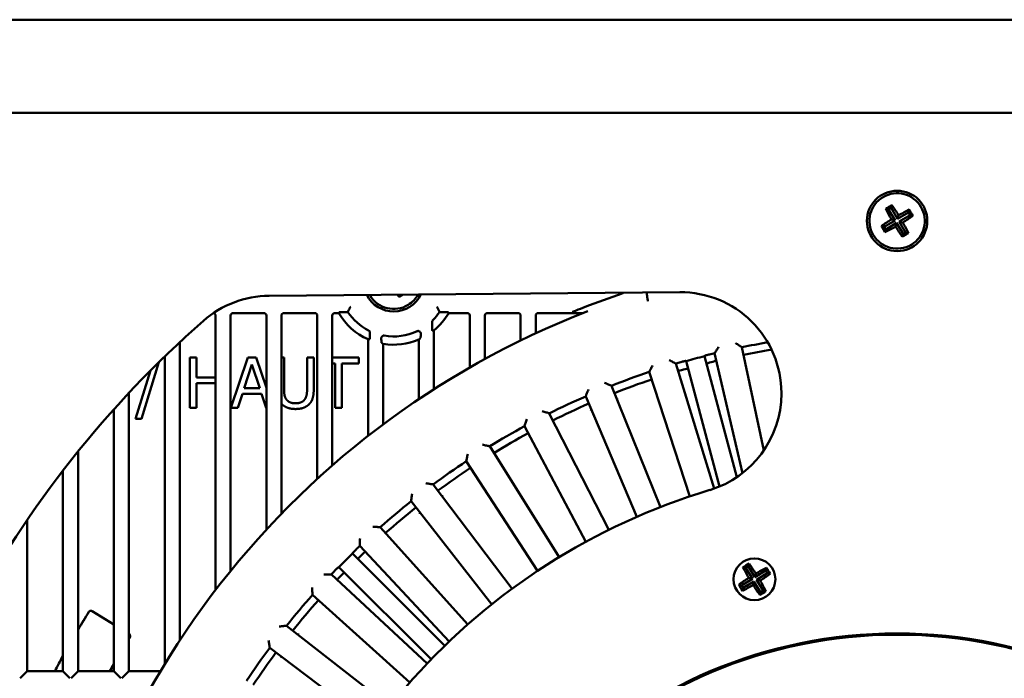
# Model space of a CAD drawing. Header units: millimetres. Extents: x 37 to 2483, y 37 to 1752.
# Tile 26 of 33: x 1486 to 1681, y 1164 to 1295. Entities that reach past the tile are written whole.
import ezdxf

# ---------------------------------------------------------------- set-up
doc = ezdxf.new("R2010")
doc.units = ezdxf.units.MM
doc.header["$LTSCALE"] = 6
doc.layers.add('Visible (ISO)', color=7, linetype='Continuous', lineweight=50)

msp = doc.modelspace()

# ---------------------------------------------------------------- linework, layer by layer
at = {"layer": 'Visible (ISO)'}
for p, q in [((1858.083, 1294.75), (1462.272, 1294.75)), ((2156.178, 1276.25), (1164.178, 1276.25)), ((1659.154, 1257.883), (1659.009, 1257.325)), ((1657.935, 1257.166), (1658.493, 1257.021)), ((1659.009, 1257.325), (1658.493, 1257.021)), ((1658.493, 1257.021), (1659.767, 1254.856)), ((1660.284, 1255.16), (1659.009, 1257.325)), ((1662.449, 1256.434), (1660.284, 1255.16)), ((1660.469, 1255.875), (1660.284, 1255.16)), ((1660.588, 1254.643), (1662.753, 1255.918)), ((1662.594, 1256.992), (1662.449, 1256.434)), ((1662.753, 1255.918), (1662.449, 1256.434)), ((1663.311, 1255.773), (1662.753, 1255.918)), ((1659.767, 1254.856), (1657.602, 1253.581)), ((1657.906, 1253.065), (1660.071, 1254.339)), ((1659.052, 1255.041), (1659.767, 1254.856)), ((1659.886, 1253.624), (1660.071, 1254.339)), ((1660.071, 1254.339), (1661.346, 1252.174)), ((1661.303, 1254.458), (1660.588, 1254.643)), ((1661.862, 1252.478), (1660.588, 1254.643)), ((1657.044, 1253.726), (1657.602, 1253.581)), ((1657.602, 1253.581), (1657.906, 1253.065)), ((1657.761, 1252.507), (1657.906, 1253.065)), ((1661.201, 1251.616), (1661.346, 1252.174)), ((1661.346, 1252.174), (1661.862, 1252.478)), ((1662.42, 1252.333), (1661.862, 1252.478)), ((1535.404, 1239.861), (1617.003, 1240.573)), ((1561.246, 1239.631), (1561.358, 1240.088)), ((1528.28, 1236.442), (1534.38, 1236.442)), ((1538.38, 1236.442), (1544.48, 1236.442)), ((1548.48, 1236.442), (1549.255, 1236.442)), ((1550.506, 1236.625), (1551.082, 1236.625)), ((1569.273, 1236.625), (1569.849, 1236.625)), ((1571.1, 1236.442), (1574.78, 1236.442)), ((1578.78, 1236.442), (1584.88, 1236.442)), ((1588.88, 1236.442), (1597.831, 1236.442)), ((1524.78, 1235.942), (1524.78, 1181.372)), ((1527.78, 1185.18), (1527.78, 1235.942)), ((1534.88, 1235.942), (1534.88, 1193.381)), ((1537.88, 1196.551), (1537.88, 1235.942)), ((1544.98, 1235.942), (1544.98, 1203.446)), ((1547.98, 1206.132), (1547.98, 1235.942)), ((1567.814, 1234.221), (1567.814, 1234.672)), ((1575.28, 1235.942), (1575.28, 1225.61)), ((1578.28, 1227.293), (1578.28, 1235.942)), ((1585.38, 1235.942), (1585.38, 1230.967)), ((1588.38, 1232.396), (1588.38, 1235.942)), ((1555.446, 1232.547), (1555.446, 1232.325)), ((1568.18, 1221.3), (1568.18, 1233)), ((1517.68, 1171.37), (1517.68, 1230.64)), ((1555.08, 1231.212), (1555.08, 1212.006)), ((1558.08, 1214.301), (1558.08, 1230.312)), ((1565.18, 1231.17), (1565.18, 1219.332)), ((1629.437, 1204.608), (1623.932, 1228.452)), ((1629.337, 1229.65), (1633.697, 1209.136)), ((1513.551, 1226.685), (1510.05, 1215.399)), ((1514.68, 1227.787), (1514.68, 1166.635)), ((1519.645, 1227.571), (1520.974, 1227.571)), ((1519.645, 1217.571), (1519.645, 1227.571)), ((1520.974, 1227.571), (1520.974, 1223.648)), ((1527.854, 1217.571), (1531.225, 1227.571)), ((1531.225, 1227.571), (1532.862, 1227.571)), ((1532.862, 1227.571), (1534.88, 1221.586)), ((1537.88, 1227.571), (1538.389, 1227.571)), ((1538.389, 1227.571), (1538.389, 1221.331)), ((1542.967, 1227.571), (1544.296, 1227.571)), ((1542.967, 1221.298), (1542.967, 1227.571)), ((1544.296, 1227.571), (1544.296, 1221.331)), ((1547.98, 1227.571), (1553.219, 1227.571)), ((1548.535, 1226.387), (1547.98, 1226.387)), ((1548.535, 1217.571), (1548.535, 1226.387)), ((1549.864, 1226.387), (1549.864, 1217.571)), ((1553.219, 1226.387), (1549.864, 1226.387)), ((1553.219, 1227.571), (1553.219, 1226.387)), ((1616.215, 1226.384), (1623.81, 1201.542)), ((1624.924, 1201.971), (1618.25, 1226.88)), ((1621.923, 1227.865), (1628.363, 1203.83)), ((1508.916, 1215.399), (1511.892, 1225.033)), ((1530.471, 1221.501), (1532.011, 1226.209)), ((1532.011, 1226.209), (1533.559, 1221.501)), ((1618.971, 1199.991), (1610.936, 1224.72)), ((1520.974, 1223.648), (1524.78, 1223.648)), ((1520.974, 1222.465), (1520.974, 1217.571)), ((1524.78, 1222.465), (1520.974, 1222.465)), ((1507.58, 1165.25), (1507.58, 1220.561)), ((1533.559, 1221.501), (1530.471, 1221.501)), ((1603.428, 1221.987), (1613.168, 1197.879)), ((1637.178, 1220.574), (1637.178, 1220.41)), ((1530.107, 1220.366), (1529.199, 1217.571)), ((1533.924, 1220.366), (1530.107, 1220.366)), ((1534.831, 1217.571), (1533.924, 1220.366)), ((1608.473, 1195.934), (1598.314, 1219.869)), ((1504.58, 1217.286), (1504.58, 1165.25)), ((1520.974, 1217.571), (1519.645, 1217.571)), ((1529.199, 1217.571), (1527.854, 1217.571)), ((1534.88, 1217.571), (1534.831, 1217.571)), ((1549.864, 1217.571), (1548.535, 1217.571)), ((1510.05, 1215.399), (1508.916, 1215.399)), ((1591.073, 1216.492), (1602.877, 1193.325)), ((1598.37, 1190.978), (1586.163, 1213.936)), ((1497.48, 1165.25), (1497.48, 1208.939)), ((1579.244, 1209.942), (1593.022, 1187.891)), ((1588.736, 1185.161), (1574.575, 1206.967)), ((1494.48, 1205.128), (1494.48, 1165.25)), ((1568.03, 1202.385), (1583.678, 1181.619)), ((1579.647, 1178.525), (1563.639, 1199.015)), ((1487.38, 1165.25), (1487.38, 1195.317)), ((1557.518, 1193.879), (1574.917, 1174.556)), ((1571.17, 1171.123), (1553.437, 1190.139)), ((1551.99, 1188.626), (1570.315, 1170.301)), ((1567.626, 1167.612), (1549.301, 1185.937)), ((1630.115, 1185.762), (1629.555, 1185.897)), ((1630.627, 1186.074), (1630.115, 1185.762)), ((1630.115, 1185.762), (1631.425, 1183.618)), ((1630.627, 1186.074), (1630.762, 1186.635)), ((1631.936, 1183.93), (1630.627, 1186.074)), ((1634.08, 1185.24), (1634.216, 1185.8)), ((1547.788, 1184.49), (1566.804, 1166.757)), ((1631.425, 1183.618), (1629.281, 1182.308)), ((1631.425, 1183.618), (1630.707, 1183.791)), ((1634.08, 1185.24), (1631.936, 1183.93)), ((1631.936, 1183.93), (1632.11, 1184.648)), ((1632.249, 1183.419), (1634.393, 1184.729)), ((1632.249, 1183.419), (1632.967, 1183.245)), ((1633.559, 1181.275), (1632.249, 1183.419)), ((1634.393, 1184.729), (1634.08, 1185.24)), ((1634.393, 1184.729), (1634.953, 1184.593)), ((1629.281, 1182.308), (1628.721, 1182.443)), ((1629.281, 1182.308), (1629.593, 1181.797)), ((1629.593, 1181.797), (1629.458, 1181.236)), ((1629.593, 1181.797), (1631.737, 1183.106)), ((1631.737, 1183.106), (1631.564, 1182.388)), ((1631.737, 1183.106), (1633.047, 1180.962)), ((1563.371, 1163.01), (1544.048, 1180.409)), ((1633.047, 1180.962), (1632.912, 1180.402)), ((1633.047, 1180.962), (1633.559, 1181.275)), ((1633.559, 1181.275), (1634.119, 1181.139)), ((1500.278, 1177.201), (1504.58, 1174.525)), ((1500.281, 1177.188), (1504.58, 1174.515)), ((1538.912, 1174.288), (1559.402, 1158.28)), ((1507.58, 1172.659), (1507.588, 1172.654)), ((1556.308, 1154.249), (1535.542, 1169.897)), ((1486.995, 1164.865), (1485.996, 1163.865)), ((1486.995, 1164.865), (1487.38, 1165.25)), ((1494.48, 1165.25), (1487.38, 1165.25)), ((1494.48, 1165.25), (1494.865, 1164.865)), ((1495.864, 1163.865), (1494.865, 1164.865)), ((1497.095, 1164.865), (1496.096, 1163.865)), ((1497.095, 1164.865), (1497.48, 1165.25)), ((1504.58, 1165.25), (1497.48, 1165.25)), ((1504.58, 1165.25), (1504.965, 1164.865)), ((1505.964, 1163.865), (1504.965, 1164.865)), ((1507.195, 1164.865), (1506.196, 1163.865)), ((1507.195, 1164.865), (1507.58, 1165.25)), ((1513.843, 1165.25), (1507.58, 1165.25))]:
    msp.add_line(p, q, dxfattribs=at)
for centre, radius in [((1660.178, 1254.75), 6), ((1631.837, 1183.518), 4.15), ((1660.178, 1077.75), 95), ((1660.178, 1077.75), 94.75)]:
    msp.add_circle(centre, radius, dxfattribs=at)
for centre, radius, start, end in [((1660.178, 1254.75), 5.5, 30.47894, 120.47894), ((1660.178, 1254.75), 5.5, 120.47894, 210.47894), ((1660.178, 1254.75), 5.5, 300.47894, 30.47894), ((1660.178, 1254.75), 5.5, 210.47894, 300.47894), ((1560.178, 1242.75), 6, 206.94325, 334.05675), ((1560.178, 1242.75), 5.5, 209.56451, 211.30753), ((1560.178, 1242.75), 5.5, 301.30753, 331.43549), ((1660.178, 1077.75), 171.5, 108.57081, 111.19253), ((1617.178, 1220.574), 20, 0, 90.5), ((1535.578, 1219.862), 20, 90.5, 131.24316), ((1560.178, 1242.75), 5.5, 211.30753, 301.30753), ((1660.178, 1077.75), 170.5, 111.13077, 174.95279), ((1560.178, 1242.75), 12.613, 210.00664, 246.16158), ((1560.178, 1242.75), 10.965, 213.95661, 242.85245), ((1560.178, 1242.75), 10.965, 315.2082, 326.04339), ((1560.178, 1242.75), 12.613, 309.38123, 329.99336), ((1660.178, 1077.75), 209, 131.24316, 172.78297), ((1560.178, 1242.75), 10.965, 260.13864, 295.12869), ((1560.178, 1242.75), 12.613, 260.42987, 293.36413), ((1660.178, 1077.75), 155, 99.54298, 101.4768), ((1660.178, 1077.75), 155, 103.5232, 103.90154), ((1660.178, 1077.75), 153.436, 99.35092, 101.47147), ((1660.178, 1077.75), 155, 106.09846, 106.4768), ((1660.178, 1077.75), 154.913, 104.29671, 105.70329), ((1660.178, 1077.75), 153.436, 103.52853, 104.06856), ((1660.178, 1077.75), 155, 108.5232, 111.4768), ((1660.178, 1077.75), 153.436, 105.93144, 106.47147), ((1660.178, 1077.75), 153.436, 108.52853, 111.47147), ((1660.178, 1077.75), 155, 113.5232, 116.4768), ((1617.178, 1220.41), 20, 286.7736, 0), ((1660.178, 1077.75), 153.436, 113.52853, 116.47147), ((1660.178, 1077.75), 155, 118.5232, 121.4768), ((1660.178, 1077.75), 153.436, 118.52853, 121.47147), ((1660.178, 1077.75), 155, 123.5232, 126.4768), ((1660.178, 1077.75), 153.436, 123.52853, 126.47147), ((1660.178, 1077.75), 129, 106.7736, 169.63862), ((1660.178, 1077.75), 155, 128.5232, 131.4768), ((1660.178, 1077.75), 153.436, 128.52853, 131.47147), ((1660.178, 1077.75), 155, 133.5232, 133.90154), ((1660.178, 1077.75), 154.913, 134.29671, 135.70329), ((1660.178, 1077.75), 153.436, 133.52853, 134.28994), ((1660.178, 1077.75), 155, 136.09846, 136.4768), ((1660.178, 1077.75), 153.436, 135.71006, 136.47147), ((1660.178, 1077.75), 155, 138.5232, 141.4768), ((1660.178, 1077.75), 153.436, 138.52853, 141.47147), ((1660.178, 1077.75), 188.804, 148.27213, 149.51068), ((1660.178, 1077.75), 188.795, 148.27479, 149.51518), ((1660.178, 1077.75), 179.196, 148.27942, 148.38239), ((1660.178, 1077.75), 179.205, 148.28219, 148.37786), ((1660.178, 1077.75), 155, 143.5232, 146.4768), ((1660.178, 1077.75), 188.804, 151.35628, 152.39035), ((1660.178, 1077.75), 188.795, 151.36113, 152.38897), ((1660.178, 1077.75), 153.436, 143.52853, 146.47147), ((1660.178, 1077.75), 179.205, 150.25816, 150.77299), ((1660.178, 1077.75), 179.196, 150.26304, 150.77143)]:
    msp.add_arc(centre, radius, start, end, dxfattribs=at)
for centre, major_axis, ratio, start_param, end_param in [((1659.2, 1256.411), (6.441, 3.791), 0.1736482, 1.476024, 1.5707963), ((1659.739, 1254.491), (3.91, -6.644), 0.1736482, 1.67763, 2.0016818), ((1659.2, 1256.411), (6.441, 3.791), 0.1736482, 1.5707963, 1.6655687), ((1660.616, 1255.008), (-3.91, 6.644), 0.1736482, 1.1399108, 1.4639627), ((1660.436, 1254.311), (6.644, 3.91), 0.1736482, 1.1399108, 1.4639627), ((1659.919, 1255.188), (-6.644, -3.91), 0.1736482, 1.67763, 2.0016818), ((1661.839, 1255.727), (3.791, -6.441), 0.1736482, 1.5707963, 1.6655687), ((1661.839, 1255.727), (3.791, -6.441), 0.1736482, 1.476024, 1.5707963), ((1660.436, 1254.311), (6.644, 3.91), 0.1736482, 1.67763, 2.0016818), ((1659.739, 1254.491), (3.91, -6.644), 0.1736482, 1.1399108, 1.4639627), ((1658.516, 1253.772), (-3.791, 6.441), 0.1736482, 1.476024, 1.5707963), ((1658.516, 1253.772), (-3.791, 6.441), 0.1736482, 1.5707963, 1.6655687), ((1659.919, 1255.188), (-6.644, -3.91), 0.1736482, 1.1399108, 1.4639627), ((1660.616, 1255.008), (-3.91, 6.644), 0.1736482, 1.67763, 2.0016818), ((1661.155, 1253.088), (-6.441, -3.791), 0.1736482, 1.476024, 1.5707963), ((1661.155, 1253.088), (-6.441, -3.791), 0.1736482, 1.5707963, 1.6655687), ((1560.612, 1243.014), (-4.006, 6.586), 0.1736482, 1.9238405, 2.0016818), ((1561.179, 1241.102), (-6.386, -3.884), 0.1736482, 1.5707963, 1.5964542), ((1561.179, 1241.102), (-6.386, -3.884), 0.1736482, 1.476024, 1.5707963), ((1524.279, 1235.941), (0.448, 0.224), 0.9992388, 5.819964, 7.1925935), ((1528.281, 1235.941), (-0.448, 0.224), 0.9992388, 5.1762193, 6.7464066), ((1534.379, 1235.941), (0.448, 0.224), 0.9992388, 5.819964, 7.3901513), ((1538.381, 1235.941), (-0.448, 0.224), 0.9992388, 5.1762193, 6.7464066), ((1544.479, 1235.941), (0.448, 0.224), 0.9992388, 5.819964, 7.3901513), ((1548.481, 1235.941), (-0.448, 0.224), 0.9992388, 5.1762193, 6.7464066), ((1560.178, 1237.482), (0, 10.537), 0.8660474, 1.6447041, 1.6521958), ((1560.178, 1237.482), (0, 10.537), 0.8660474, 4.6309895, 4.6384812), ((1574.779, 1235.941), (0.448, 0.224), 0.9992388, 5.819964, 7.3901513), ((1578.781, 1235.941), (-0.448, 0.224), 0.9992388, 5.1762193, 6.7464066), ((1584.879, 1235.941), (0.448, 0.224), 0.9992388, 5.819964, 7.3901513), ((1588.881, 1235.941), (-0.448, 0.224), 0.9992388, 5.1762193, 6.7464066), ((1565.917, 1242.75), (-11.482, 0), 0.8661133, 1.7398099, 1.7692526), ((1553.471, 1242.75), (13.418, 0), 0.8661133, 4.8325918, 4.8575822), ((1569.281, 1242.75), (-18.212, 0), 0.8661133, 0.8850581, 0.9084166), ((1550.107, 1242.75), (20.148, 0), 0.8661133, 5.5576183, 5.5828395), ((1630.832, 1185.163), (6.378, 3.896), 0.1736482, 1.4760233, 1.6655694), ((1632.271, 1183.784), (-4.019, 6.578), 0.1736482, 1.1399074, 1.4639619), ((1631.402, 1183.253), (4.019, -6.578), 0.1736482, 1.6776308, 2.0016853), ((1632.102, 1183.084), (6.578, 4.019), 0.1736482, 1.1399074, 1.4639619), ((1633.482, 1184.523), (3.896, -6.378), 0.1736482, 1.4760233, 1.6655694), ((1632.102, 1183.084), (6.578, 4.019), 0.1736482, 1.6776308, 2.0016853), ((1631.571, 1183.953), (-6.578, -4.019), 0.1736482, 1.6776308, 2.0016853), ((1630.192, 1182.513), (-3.896, 6.378), 0.1736482, 1.4760233, 1.6655694), ((1631.571, 1183.953), (-6.578, -4.019), 0.1736482, 1.1399074, 1.4639619), ((1632.271, 1183.784), (-4.019, 6.578), 0.1736482, 1.6776308, 2.0016853), ((1631.402, 1183.253), (4.019, -6.578), 0.1736482, 1.1399074, 1.4639619), ((1632.842, 1181.873), (-6.378, -3.896), 0.1736482, 1.4760233, 1.6655694)]:
    msp.add_ellipse(centre, major_axis=major_axis, ratio=ratio, start_param=start_param, end_param=end_param, dxfattribs=at)
for points, knots in [([(1605.785, 1240.476), (1605.784, 1240.473), (1605.782, 1240.471), (1605.751, 1240.435), (1605.717, 1240.405), (1605.642, 1240.354), (1605.602, 1240.334), (1605.559, 1240.32)], [0.096835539, 0.096835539, 0.096835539, 0.096835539, 0.09767552, 0.09767552, 0.111209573, 0.111209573, 0.124746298, 0.124746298, 0.124746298, 0.124746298]), ([(1610.668, 1238.784), (1610.668, 1238.786), (1610.667, 1238.788), (1610.628, 1239.05), (1610.589, 1239.308), (1610.517, 1239.789), (1610.485, 1240.008), (1610.438, 1240.319), (1610.422, 1240.427), (1610.409, 1240.516)], [-0.00064003, -0.00064003, -0.00064003, -0.00064003, 0, 0, 0.07888266, 0.07888266, 0.15762518, 0.15762518, 0.21109154, 0.21109154, 0.21109154, 0.21109154]), ([(1549.351, 1236.608), (1549.353, 1236.61), (1549.381, 1236.612), (1549.477, 1236.616), (1549.566, 1236.618), (1549.759, 1236.621), (1549.902, 1236.622), (1550.173, 1236.624), (1550.354, 1236.625), (1550.506, 1236.625)], [0.0017313, 0.0017313, 0.0017313, 0.0017313, 0.03527411, 0.03527411, 0.07300244, 0.07300244, 0.11446772, 0.11446772, 0.16025095, 0.16025095, 0.16025095, 0.16025095]), ([(1551.63, 1237.703), (1551.629, 1237.702), (1551.628, 1237.701), (1551.581, 1237.618), (1551.535, 1237.537), (1551.447, 1237.38), (1551.405, 1237.304), (1551.304, 1237.121), (1551.249, 1237.021), (1551.162, 1236.862), (1551.13, 1236.802), (1551.089, 1236.725), (1551.078, 1236.706), (1551.077, 1236.704)], [-0.33811179, -0.33811179, -0.33811179, -0.33811179, -0.3375968, -0.3375968, -0.30965096, -0.30965096, -0.28216487, -0.28216487, -0.24051385, -0.24051385, -0.20362071, -0.20362071, -0.17055275, -0.17055275, -0.17055275, -0.17055275]), ([(1568.725, 1237.703), (1568.726, 1237.702), (1568.727, 1237.701), (1568.774, 1237.618), (1568.82, 1237.537), (1568.908, 1237.38), (1568.95, 1237.304), (1569.051, 1237.121), (1569.106, 1237.021), (1569.193, 1236.862), (1569.225, 1236.802), (1569.266, 1236.725), (1569.277, 1236.706), (1569.278, 1236.704)], [-0.00051499, -0.00051499, -0.00051499, -0.00051499, 0, 0, 0.02794585, 0.02794585, 0.05543193, 0.05543193, 0.09708296, 0.09708296, 0.13397609, 0.13397609, 0.16704405, 0.16704405, 0.16704405, 0.16704405]), ([(1569.849, 1236.625), (1570.001, 1236.625), (1570.182, 1236.624), (1570.454, 1236.622), (1570.596, 1236.621), (1570.789, 1236.618), (1570.878, 1236.616), (1570.974, 1236.612), (1571.002, 1236.61), (1571.004, 1236.608)], [0.48878649, 0.48878649, 0.48878649, 0.48878649, 0.53456972, 0.53456972, 0.576035, 0.576035, 0.61376333, 0.61376333, 0.64730614, 0.64730614, 0.64730614, 0.64730614]), ([(1595.608, 1236.651), (1595.609, 1236.651), (1595.609, 1236.651), (1595.639, 1236.652), (1595.67, 1236.656), (1595.73, 1236.669), (1595.761, 1236.678), (1595.793, 1236.691), (1595.794, 1236.692), (1595.795, 1236.693)], [-0.032915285, -0.032915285, -0.032915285, -0.032915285, -0.032760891, -0.032760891, -0.01706102, -0.01706102, -0.000714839, -0.000714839, 0, 0, 0, 0]), ([(1595.795, 1236.693), (1595.808, 1236.698), (1595.821, 1236.704), (1595.982, 1236.772), (1596.221, 1236.871), (1596.951, 1237.169), (1597.614, 1237.432), (1598.18, 1237.651)], [0.62130115, 0.62130115, 0.62130115, 0.62130115, 0.62783989, 0.62783989, 0.69939087, 0.69939087, 0.87968076, 0.87968076, 0.87968076, 0.87968076]), ([(1567.959, 1235.024), (1567.913, 1234.978), (1567.877, 1234.923), (1567.827, 1234.802), (1567.814, 1234.737), (1567.814, 1234.672)], [0, 0, 0, 0, 0.019562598, 0.019562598, 0.039246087, 0.039246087, 0.039246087, 0.039246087]), ([(1567.848, 1232.947), (1567.844, 1232.947), (1567.84, 1232.974), (1567.832, 1233.069), (1567.828, 1233.162), (1567.822, 1233.369), (1567.819, 1233.525), (1567.815, 1233.832), (1567.814, 1234.043), (1567.814, 1234.221)], [0.00173213, 0.00173213, 0.00173213, 0.00173213, 0.03403262, 0.03403262, 0.07204858, 0.07204858, 0.11673967, 0.11673967, 0.17013496, 0.17013496, 0.17013496, 0.17013496]), ([(1555.446, 1232.547), (1555.446, 1232.612), (1555.434, 1232.677), (1555.386, 1232.792), (1555.354, 1232.842), (1555.274, 1232.929), (1555.227, 1232.965), (1555.174, 1232.992)], [0, 0, 0, 0, 0.019523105, 0.019523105, 0.0372696, 0.0372696, 0.05501878, 0.05501878, 0.05501878, 0.05501878]), ([(1555.446, 1232.325), (1555.446, 1232.187), (1555.445, 1232.023), (1555.442, 1231.772), (1555.439, 1231.639), (1555.433, 1231.456), (1555.428, 1231.371), (1555.421, 1231.279), (1555.416, 1231.252), (1555.412, 1231.251)], [0.46855348, 0.46855348, 0.46855348, 0.46855348, 0.51020794, 0.51020794, 0.54946903, 0.54946903, 0.58672249, 0.58672249, 0.6210372, 0.6210372, 0.6210372, 0.6210372]), ([(1565.486, 1232.607), (1565.464, 1232.649), (1565.436, 1232.687), (1565.357, 1232.767), (1565.302, 1232.804), (1565.183, 1232.855), (1565.118, 1232.869), (1565.015, 1232.87), (1564.978, 1232.866), (1564.904, 1232.85), (1564.868, 1232.838), (1564.834, 1232.822)], [0.024828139, 0.024828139, 0.024828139, 0.024828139, 0.039047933, 0.039047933, 0.058564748, 0.058564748, 0.078095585, 0.078095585, 0.089416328, 0.089416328, 0.100738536, 0.100738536, 0.100738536, 0.100738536]), ([(1565.545, 1232.369), (1565.546, 1232.43), (1565.535, 1232.49), (1565.506, 1232.569), (1565.497, 1232.588), (1565.486, 1232.607)], [0, 0, 0, 0, 0.018605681, 0.018605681, 0.02515424, 0.02515424, 0.02515424, 0.02515424]), ([(1565.545, 1232.369), (1565.545, 1232.306), (1565.544, 1232.244), (1565.542, 1232.062), (1565.539, 1231.922), (1565.533, 1231.729), (1565.528, 1231.639), (1565.521, 1231.539), (1565.516, 1231.508), (1565.512, 1231.503)], [0.49955868, 0.49955868, 0.49955868, 0.49955868, 0.51741575, 0.51741575, 0.55823065, 0.55823065, 0.59629599, 0.59629599, 0.63037796, 0.63037796, 0.63037796, 0.63037796]), ([(1557.748, 1230.542), (1557.744, 1230.545), (1557.739, 1230.575), (1557.731, 1230.669), (1557.727, 1230.753), (1557.721, 1230.932), (1557.718, 1231.059), (1557.715, 1231.259), (1557.714, 1231.358), (1557.714, 1231.454)], [0.00173255, 0.00173255, 0.00173255, 0.00173255, 0.03682151, 0.03682151, 0.07413803, 0.07413803, 0.11195277, 0.11195277, 0.13894488, 0.13894488, 0.13894488, 0.13894488]), ([(1558.3, 1231.946), (1558.235, 1231.958), (1558.17, 1231.956), (1558.042, 1231.928), (1557.982, 1231.902), (1557.875, 1231.827), (1557.829, 1231.78), (1557.768, 1231.685), (1557.748, 1231.642), (1557.732, 1231.586), (1557.729, 1231.577), (1557.727, 1231.567)], [0, 0, 0, 0, 0.019556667, 0.019556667, 0.039100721, 0.039100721, 0.058629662, 0.058629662, 0.073004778, 0.073004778, 0.075918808, 0.075918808, 0.075918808, 0.075918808]), ([(1629.285, 1229.685), (1629.283, 1229.686), (1629.265, 1229.697), (1629.199, 1229.741), (1629.147, 1229.775), (1629.001, 1229.871), (1628.898, 1229.938), (1628.686, 1230.077), (1628.575, 1230.149), (1628.345, 1230.299), (1628.224, 1230.378), (1628.101, 1230.458), (1628.1, 1230.459), (1628.098, 1230.46)], [0, 0, 0, 0, 0.0280124, 0.0280124, 0.06044716, 0.06044716, 0.10414181, 0.10414181, 0.14510398, 0.14510398, 0.18795715, 0.18795715, 0.18858446, 0.18858446, 0.18858446, 0.18858446]), ([(1623.965, 1228.505), (1623.967, 1228.507), (1623.977, 1228.525), (1624.019, 1228.592), (1624.052, 1228.645), (1624.144, 1228.794), (1624.209, 1228.898), (1624.342, 1229.114), (1624.412, 1229.226), (1624.557, 1229.459), (1624.634, 1229.582), (1624.711, 1229.706), (1624.712, 1229.708), (1624.713, 1229.71)], [-0.18972259, -0.18972259, -0.18972259, -0.18972259, -0.16144708, -0.16144708, -0.12870767, -0.12870767, -0.0846026, -0.0846026, -0.04325568, -0.04325568, 0, 0, 0.0006332, 0.0006332, 0.0006332, 0.0006332]), ([(1616.16, 1226.414), (1616.158, 1226.415), (1616.14, 1226.425), (1616.07, 1226.462), (1616.015, 1226.492), (1615.861, 1226.575), (1615.753, 1226.633), (1615.53, 1226.752), (1615.413, 1226.815), (1615.171, 1226.944), (1615.043, 1227.012), (1614.914, 1227.081), (1614.912, 1227.082), (1614.91, 1227.083)], [0, 0, 0, 0, 0.0280124, 0.0280124, 0.06044716, 0.06044716, 0.10414181, 0.10414181, 0.14510398, 0.14510398, 0.18795715, 0.18795715, 0.18858446, 0.18858446, 0.18858446, 0.18858446]), ([(1618.164, 1226.929), (1618.161, 1226.93), (1618.136, 1226.926), (1618.039, 1226.903), (1617.965, 1226.884), (1617.793, 1226.838), (1617.684, 1226.809), (1617.447, 1226.743), (1617.318, 1226.706), (1617.198, 1226.671)], [0.3030893, 0.3030893, 0.3030893, 0.3030893, 0.33904529, 0.33904529, 0.37671952, 0.37671952, 0.41439366, 0.41439366, 0.45203433, 0.45203433, 0.45203433, 0.45203433]), ([(1622.938, 1228.21), (1622.816, 1228.179), (1622.687, 1228.147), (1622.448, 1228.085), (1622.339, 1228.056), (1622.168, 1228.01), (1622.094, 1227.989), (1621.998, 1227.961), (1621.974, 1227.952), (1621.973, 1227.95)], [0.1507675, 0.1507675, 0.1507675, 0.1507675, 0.18840817, 0.18840817, 0.22608232, 0.22608232, 0.26375655, 0.26375655, 0.29971254, 0.29971254, 0.29971254, 0.29971254]), ([(1622.88, 1226.584), (1622.704, 1226.54), (1622.539, 1226.461), (1622.371, 1226.346), (1622.354, 1226.333), (1622.337, 1226.321)], [0, 0, 0, 0, 0.054430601, 0.054430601, 0.060839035, 0.060839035, 0.060839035, 0.060839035]), ([(1610.964, 1224.776), (1610.965, 1224.778), (1610.974, 1224.796), (1611.01, 1224.867), (1611.038, 1224.922), (1611.117, 1225.079), (1611.172, 1225.188), (1611.287, 1225.415), (1611.346, 1225.532), (1611.47, 1225.777), (1611.536, 1225.907), (1611.602, 1226.037), (1611.603, 1226.039), (1611.604, 1226.041)], [-0.18972259, -0.18972259, -0.18972259, -0.18972259, -0.16144708, -0.16144708, -0.12870767, -0.12870767, -0.0846026, -0.0846026, -0.04325568, -0.04325568, 0, 0, 0.0006332, 0.0006332, 0.0006332, 0.0006332]), ([(1618.663, 1225.336), (1618.642, 1225.339), (1618.621, 1225.341), (1618.418, 1225.356), (1618.236, 1225.342), (1618.061, 1225.293)], [0.135079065, 0.135079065, 0.135079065, 0.135079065, 0.140291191, 0.140291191, 0.184560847, 0.184560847, 0.184560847, 0.184560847]), ([(1603.371, 1222.012), (1603.369, 1222.013), (1603.35, 1222.021), (1603.277, 1222.052), (1603.22, 1222.077), (1603.059, 1222.146), (1602.946, 1222.194), (1602.713, 1222.294), (1602.592, 1222.346), (1602.339, 1222.454), (1602.206, 1222.511), (1602.071, 1222.568), (1602.069, 1222.569), (1602.067, 1222.57)], [0, 0, 0, 0, 0.0280124, 0.0280124, 0.06044716, 0.06044716, 0.10414181, 0.10414181, 0.14510398, 0.14510398, 0.18795715, 0.18795715, 0.18858446, 0.18858446, 0.18858446, 0.18858446]), ([(1598.337, 1219.927), (1598.338, 1219.929), (1598.346, 1219.948), (1598.375, 1220.022), (1598.398, 1220.08), (1598.463, 1220.242), (1598.508, 1220.356), (1598.603, 1220.591), (1598.652, 1220.714), (1598.754, 1220.969), (1598.808, 1221.103), (1598.863, 1221.239), (1598.864, 1221.241), (1598.864, 1221.243)], [-0.18972259, -0.18972259, -0.18972259, -0.18972259, -0.16144708, -0.16144708, -0.12870767, -0.12870767, -0.0846026, -0.0846026, -0.04325568, -0.04325568, 0, 0, 0.0006332, 0.0006332, 0.0006332, 0.0006332]), ([(1604.734, 1219.22), (1604.732, 1219.221), (1604.73, 1219.222), (1604.654, 1219.255), (1604.579, 1219.287), (1604.506, 1219.319)], [-0.187113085, -0.187113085, -0.187113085, -0.187113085, -0.186520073, -0.186520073, -0.163941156, -0.163941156, -0.163941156, -0.163941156]), ([(1591.014, 1216.512), (1591.012, 1216.513), (1590.992, 1216.519), (1590.917, 1216.544), (1590.858, 1216.563), (1590.691, 1216.618), (1590.575, 1216.656), (1590.334, 1216.736), (1590.208, 1216.777), (1589.947, 1216.862), (1589.81, 1216.907), (1589.67, 1216.953), (1589.668, 1216.953), (1589.666, 1216.954)], [0, 0, 0, 0, 0.0280124, 0.0280124, 0.06044716, 0.06044716, 0.10414181, 0.10414181, 0.14510398, 0.14510398, 0.18795715, 0.18795715, 0.18858446, 0.18858446, 0.18858446, 0.18858446]), ([(1599.347, 1216.989), (1599.348, 1216.991), (1599.349, 1216.993), (1599.379, 1217.069), (1599.409, 1217.145), (1599.438, 1217.22)], [-0.000641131, -0.000641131, -0.000641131, -0.000641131, 0, 0, 0.024175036, 0.024175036, 0.024175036, 0.024175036]), ([(1586.181, 1213.996), (1586.181, 1213.998), (1586.187, 1214.018), (1586.21, 1214.094), (1586.228, 1214.153), (1586.279, 1214.321), (1586.314, 1214.438), (1586.388, 1214.681), (1586.426, 1214.808), (1586.506, 1215.07), (1586.548, 1215.209), (1586.59, 1215.349), (1586.591, 1215.351), (1586.592, 1215.353)], [-0.18972259, -0.18972259, -0.18972259, -0.18972259, -0.16144708, -0.16144708, -0.12870767, -0.12870767, -0.0846026, -0.0846026, -0.04325568, -0.04325568, 0, 0, 0.0006332, 0.0006332, 0.0006332, 0.0006332]), ([(1579.183, 1209.956), (1579.181, 1209.956), (1579.161, 1209.961), (1579.084, 1209.979), (1579.023, 1209.994), (1578.852, 1210.034), (1578.733, 1210.062), (1578.486, 1210.119), (1578.358, 1210.149), (1578.09, 1210.212), (1577.949, 1210.245), (1577.806, 1210.278), (1577.804, 1210.278), (1577.802, 1210.279)], [0, 0, 0, 0, 0.0280124, 0.0280124, 0.06044716, 0.06044716, 0.10414181, 0.10414181, 0.14510398, 0.14510398, 0.18795715, 0.18795715, 0.18858446, 0.18858446, 0.18858446, 0.18858446]), ([(1574.588, 1207.028), (1574.588, 1207.031), (1574.592, 1207.051), (1574.608, 1207.128), (1574.621, 1207.189), (1574.657, 1207.361), (1574.682, 1207.481), (1574.734, 1207.729), (1574.761, 1207.858), (1574.818, 1208.127), (1574.847, 1208.269), (1574.878, 1208.412), (1574.878, 1208.414), (1574.879, 1208.416)], [-0.18972259, -0.18972259, -0.18972259, -0.18972259, -0.16144708, -0.16144708, -0.12870767, -0.12870767, -0.0846026, -0.0846026, -0.04325568, -0.04325568, 0, 0, 0.0006332, 0.0006332, 0.0006332, 0.0006332]), ([(1567.969, 1202.394), (1567.966, 1202.394), (1567.946, 1202.397), (1567.868, 1202.408), (1567.806, 1202.417), (1567.633, 1202.442), (1567.511, 1202.46), (1567.26, 1202.496), (1567.13, 1202.515), (1566.858, 1202.553), (1566.714, 1202.574), (1566.569, 1202.594), (1566.567, 1202.595), (1566.565, 1202.595)], [0, 0, 0, 0, 0.0280124, 0.0280124, 0.06044716, 0.06044716, 0.10414181, 0.10414181, 0.14510398, 0.14510398, 0.18795715, 0.18795715, 0.18858446, 0.18858446, 0.18858446, 0.18858446]), ([(1563.646, 1199.077), (1563.646, 1199.079), (1563.649, 1199.1), (1563.658, 1199.178), (1563.665, 1199.24), (1563.686, 1199.414), (1563.7, 1199.536), (1563.731, 1199.788), (1563.746, 1199.918), (1563.779, 1200.191), (1563.797, 1200.335), (1563.814, 1200.48), (1563.815, 1200.482), (1563.815, 1200.485)], [-0.18972259, -0.18972259, -0.18972259, -0.18972259, -0.16144708, -0.16144708, -0.12870767, -0.12870767, -0.0846026, -0.0846026, -0.04325568, -0.04325568, 0, 0, 0.0006332, 0.0006332, 0.0006332, 0.0006332]), ([(1570.008, 1200.05), (1570.006, 1200.05), (1570.004, 1200.05), (1569.922, 1200.062), (1569.842, 1200.074), (1569.762, 1200.086)], [-0.189836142, -0.189836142, -0.189836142, -0.189836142, -0.189201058, -0.189201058, -0.165250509, -0.165250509, -0.165250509, -0.165250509]), ([(1565.382, 1196.5), (1565.382, 1196.502), (1565.383, 1196.504), (1565.392, 1196.586), (1565.401, 1196.667), (1565.41, 1196.747)], [-0.000641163, -0.000641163, -0.000641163, -0.000641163, 0, 0, 0.024175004, 0.024175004, 0.024175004, 0.024175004]), ([(1557.456, 1193.883), (1557.454, 1193.883), (1557.433, 1193.884), (1557.354, 1193.889), (1557.292, 1193.892), (1557.117, 1193.902), (1556.995, 1193.909), (1556.741, 1193.923), (1556.61, 1193.93), (1556.335, 1193.945), (1556.191, 1193.953), (1556.044, 1193.961), (1556.042, 1193.961), (1556.04, 1193.961)], [0, 0, 0, 0, 0.0280124, 0.0280124, 0.06044716, 0.06044716, 0.10414181, 0.10414181, 0.14510398, 0.14510398, 0.18795715, 0.18795715, 0.18858446, 0.18858446, 0.18858446, 0.18858446]), ([(1553.439, 1190.202), (1553.439, 1190.204), (1553.44, 1190.225), (1553.442, 1190.304), (1553.444, 1190.366), (1553.449, 1190.541), (1553.453, 1190.664), (1553.461, 1190.917), (1553.466, 1191.049), (1553.475, 1191.324), (1553.479, 1191.469), (1553.484, 1191.615), (1553.484, 1191.617), (1553.484, 1191.619)], [-0.18972259, -0.18972259, -0.18972259, -0.18972259, -0.16144708, -0.16144708, -0.12870767, -0.12870767, -0.0846026, -0.0846026, -0.04325568, -0.04325568, 0, 0, 0.0006332, 0.0006332, 0.0006332, 0.0006332]), ([(1552.697, 1189.432), (1552.607, 1189.345), (1552.511, 1189.252), (1552.335, 1189.079), (1552.255, 1189), (1552.13, 1188.874), (1552.076, 1188.819), (1552.008, 1188.746), (1551.991, 1188.727), (1551.991, 1188.724)], [0.1507675, 0.1507675, 0.1507675, 0.1507675, 0.18840817, 0.18840817, 0.22608232, 0.22608232, 0.26375655, 0.26375655, 0.29971254, 0.29971254, 0.29971254, 0.29971254]), ([(1549.203, 1185.936), (1549.2, 1185.936), (1549.181, 1185.919), (1549.108, 1185.851), (1549.053, 1185.797), (1548.927, 1185.672), (1548.848, 1185.592), (1548.675, 1185.416), (1548.582, 1185.32), (1548.495, 1185.23)], [0.3030893, 0.3030893, 0.3030893, 0.3030893, 0.33904529, 0.33904529, 0.37671952, 0.37671952, 0.41439366, 0.41439366, 0.45203433, 0.45203433, 0.45203433, 0.45203433]), ([(1547.725, 1184.488), (1547.723, 1184.488), (1547.702, 1184.487), (1547.623, 1184.485), (1547.561, 1184.483), (1547.386, 1184.478), (1547.263, 1184.474), (1547.01, 1184.466), (1546.878, 1184.461), (1546.603, 1184.452), (1546.458, 1184.448), (1546.312, 1184.443), (1546.31, 1184.443), (1546.308, 1184.443)], [0, 0, 0, 0, 0.0280124, 0.0280124, 0.06044716, 0.06044716, 0.10414181, 0.10414181, 0.14510398, 0.14510398, 0.18795715, 0.18795715, 0.18858446, 0.18858446, 0.18858446, 0.18858446]), ([(1544.044, 1180.471), (1544.044, 1180.473), (1544.043, 1180.494), (1544.038, 1180.573), (1544.035, 1180.635), (1544.025, 1180.81), (1544.018, 1180.932), (1544.004, 1181.186), (1543.997, 1181.317), (1543.982, 1181.592), (1543.974, 1181.736), (1543.966, 1181.883), (1543.966, 1181.885), (1543.966, 1181.887)], [-0.18972259, -0.18972259, -0.18972259, -0.18972259, -0.16144708, -0.16144708, -0.12870767, -0.12870767, -0.0846026, -0.0846026, -0.04325568, -0.04325568, 0, 0, 0.0006332, 0.0006332, 0.0006332, 0.0006332]), ([(1499.589, 1177.039), (1499.623, 1177.094), (1499.668, 1177.142), (1499.773, 1177.219), (1499.833, 1177.246), (1499.96, 1177.277), (1500.025, 1177.28), (1500.123, 1177.265), (1500.156, 1177.257), (1500.219, 1177.233), (1500.25, 1177.218), (1500.278, 1177.201)], [0, 0, 0, 0, 0.019532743, 0.019532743, 0.039064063, 0.039064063, 0.058594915, 0.058594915, 0.068733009, 0.068733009, 0.078871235, 0.078871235, 0.078871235, 0.078871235]), ([(1499.592, 1177.027), (1499.626, 1177.082), (1499.671, 1177.13), (1499.776, 1177.207), (1499.836, 1177.234), (1499.962, 1177.265), (1500.028, 1177.268), (1500.126, 1177.253), (1500.159, 1177.245), (1500.222, 1177.221), (1500.253, 1177.206), (1500.281, 1177.188)], [0, 0, 0, 0, 0.019532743, 0.019532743, 0.039064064, 0.039064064, 0.058594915, 0.058594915, 0.068734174, 0.068734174, 0.078873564, 0.078873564, 0.078873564, 0.078873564]), ([(1538.85, 1174.281), (1538.848, 1174.281), (1538.827, 1174.278), (1538.749, 1174.269), (1538.687, 1174.262), (1538.513, 1174.241), (1538.391, 1174.227), (1538.14, 1174.196), (1538.009, 1174.181), (1537.736, 1174.148), (1537.592, 1174.13), (1537.447, 1174.113), (1537.445, 1174.112), (1537.442, 1174.112)], [0, 0, 0, 0, 0.0280124, 0.0280124, 0.06044716, 0.06044716, 0.10414181, 0.10414181, 0.14510398, 0.14510398, 0.18795715, 0.18795715, 0.18858446, 0.18858446, 0.18858446, 0.18858446]), ([(1507.58, 1172.649), (1507.634, 1172.615), (1507.681, 1172.571), (1507.756, 1172.466), (1507.783, 1172.407), (1507.814, 1172.28), (1507.816, 1172.214), (1507.796, 1172.084), (1507.773, 1172.021), (1507.738, 1171.964)], [0.000490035, 0.000490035, 0.000490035, 0.000490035, 0.01953273, 0.01953273, 0.039064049, 0.039064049, 0.058594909, 0.058594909, 0.078645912, 0.078645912, 0.078645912, 0.078645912]), ([(1507.588, 1172.654), (1507.644, 1172.62), (1507.692, 1172.575), (1507.768, 1172.469), (1507.795, 1172.409), (1507.826, 1172.283), (1507.828, 1172.217), (1507.808, 1172.087), (1507.785, 1172.023), (1507.75, 1171.967)], [0, 0, 0, 0, 0.019532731, 0.019532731, 0.03906405, 0.03906405, 0.058594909, 0.058594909, 0.078648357, 0.078648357, 0.078648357, 0.078648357]), ([(1541.427, 1172.545), (1541.425, 1172.545), (1541.423, 1172.544), (1541.341, 1172.535), (1541.26, 1172.526), (1541.18, 1172.517)], [-0.189839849, -0.189839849, -0.189839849, -0.189839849, -0.189204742, -0.189204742, -0.165255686, -0.165255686, -0.165255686, -0.165255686]), ([(1535.533, 1169.958), (1535.533, 1169.961), (1535.53, 1169.981), (1535.519, 1170.06), (1535.51, 1170.121), (1535.485, 1170.294), (1535.467, 1170.416), (1535.431, 1170.667), (1535.413, 1170.797), (1535.374, 1171.069), (1535.353, 1171.213), (1535.333, 1171.358), (1535.332, 1171.36), (1535.332, 1171.362)], [-0.18972259, -0.18972259, -0.18972259, -0.18972259, -0.16144708, -0.16144708, -0.12870767, -0.12870767, -0.0846026, -0.0846026, -0.04325568, -0.04325568, 0, 0, 0.0006332, 0.0006332, 0.0006332, 0.0006332]), ([(1537.877, 1167.919), (1537.877, 1167.921), (1537.877, 1167.923), (1537.865, 1168.005), (1537.853, 1168.085), (1537.841, 1168.165)], [-0.000641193, -0.000641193, -0.000641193, -0.000641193, 0, 0, 0.024174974, 0.024174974, 0.024174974, 0.024174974])]:
    msp.add_open_spline(points, degree=3, knots=knots, dxfattribs=at)
for points, degree in [([(1549.255, 1236.442), (1549.303, 1236.525), (1549.351, 1236.608)], 2), ([(1551.077, 1236.704), (1551.077, 1236.704), (1551.077, 1236.704), (1551.077, 1236.703)], 3), ([(1569.278, 1236.703), (1569.278, 1236.704), (1569.278, 1236.704), (1569.278, 1236.704)], 3), ([(1571.004, 1236.608), (1571.052, 1236.525), (1571.1, 1236.442)], 2), ([(1557.727, 1231.567), (1557.718, 1231.53), (1557.714, 1231.492), (1557.714, 1231.454)], 3), ([(1538.389, 1221.331), (1538.389, 1220.634), (1538.567, 1219.694), (1538.818, 1219.313)], 2), ([(1542.538, 1219.313), (1542.789, 1219.694), (1542.967, 1220.626), (1542.967, 1221.298)], 2), ([(1544.296, 1221.331), (1544.296, 1220.285), (1543.875, 1218.794), (1543.34, 1218.284)], 2), ([(1538.818, 1219.313), (1539.086, 1218.908), (1540.01, 1218.494), (1540.674, 1218.494)], 2), ([(1540.674, 1218.494), (1541.298, 1218.494), (1542.27, 1218.908), (1542.538, 1219.313)], 2), ([(1538.016, 1218.284), (1537.945, 1218.353), (1537.88, 1218.426)], 2), ([(1540.674, 1217.36), (1539.791, 1217.36), (1538.478, 1217.822), (1538.016, 1218.284)], 2), ([(1543.34, 1218.284), (1542.862, 1217.814), (1541.598, 1217.36), (1540.674, 1217.36)], 2)]:
    msp.add_open_spline(points, degree=degree, dxfattribs=at)
for points, weights in [([(1623.932, 1228.452), (1623.949, 1228.479), (1623.965, 1228.505)], [1.0000000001, 1.00000000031, 1.00000000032]), ([(1629.337, 1229.65), (1629.311, 1229.667), (1629.285, 1229.685)], [1.00000000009, 1.00000000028, 1.00000000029]), ([(1616.215, 1226.384), (1616.188, 1226.399), (1616.16, 1226.414)], [1.00000000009, 1.00000000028, 1.00000000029]), ([(1618.25, 1226.88), (1618.207, 1226.905), (1618.164, 1226.929)], [1, 0.999999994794, 0.999999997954]), ([(1621.973, 1227.95), (1621.948, 1227.907), (1621.923, 1227.865)], [0.999999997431, 0.999999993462, 1]), ([(1610.936, 1224.72), (1610.95, 1224.748), (1610.964, 1224.776)], [1.0000000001, 1.00000000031, 1.00000000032]), ([(1603.428, 1221.987), (1603.4, 1222), (1603.371, 1222.012)], [1.00000000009, 1.00000000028, 1.00000000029]), ([(1598.314, 1219.869), (1598.325, 1219.898), (1598.337, 1219.927)], [1.0000000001, 1.00000000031, 1.00000000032]), ([(1591.073, 1216.492), (1591.043, 1216.502), (1591.014, 1216.512)], [1.00000000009, 1.00000000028, 1.00000000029]), ([(1586.163, 1213.936), (1586.172, 1213.966), (1586.181, 1213.996)], [1.0000000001, 1.00000000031, 1.00000000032]), ([(1579.244, 1209.942), (1579.213, 1209.949), (1579.183, 1209.956)], [1.00000000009, 1.00000000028, 1.00000000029]), ([(1574.575, 1206.967), (1574.581, 1206.998), (1574.588, 1207.028)], [1.0000000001, 1.00000000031, 1.00000000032]), ([(1568.03, 1202.385), (1568, 1202.389), (1567.969, 1202.394)], [1.00000000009, 1.00000000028, 1.00000000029]), ([(1563.639, 1199.015), (1563.642, 1199.046), (1563.646, 1199.077)], [1.0000000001, 1.00000000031, 1.00000000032]), ([(1557.518, 1193.879), (1557.487, 1193.881), (1557.456, 1193.883)], [1.00000000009, 1.00000000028, 1.00000000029]), ([(1553.437, 1190.139), (1553.438, 1190.171), (1553.439, 1190.202)], [1.0000000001, 1.00000000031, 1.00000000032]), ([(1551.991, 1188.724), (1551.991, 1188.675), (1551.99, 1188.626)], [1.00000000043, 1.00000000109, 1]), ([(1549.301, 1185.937), (1549.252, 1185.936), (1549.203, 1185.936)], [1, 0.999999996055, 0.99999999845]), ([(1547.788, 1184.49), (1547.757, 1184.489), (1547.725, 1184.488)], [1.00000000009, 1.00000000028, 1.00000000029]), ([(1544.048, 1180.409), (1544.046, 1180.44), (1544.044, 1180.471)], [1.0000000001, 1.00000000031, 1.00000000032]), ([(1538.912, 1174.288), (1538.881, 1174.285), (1538.85, 1174.281)], [1.00000000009, 1.00000000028, 1.00000000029]), ([(1535.542, 1169.897), (1535.538, 1169.927), (1535.533, 1169.958)], [1.0000000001, 1.00000000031, 1.00000000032])]:
    msp.add_rational_spline(points, weights, degree=2, dxfattribs=at)

doc.saveas('drawing.dxf')
